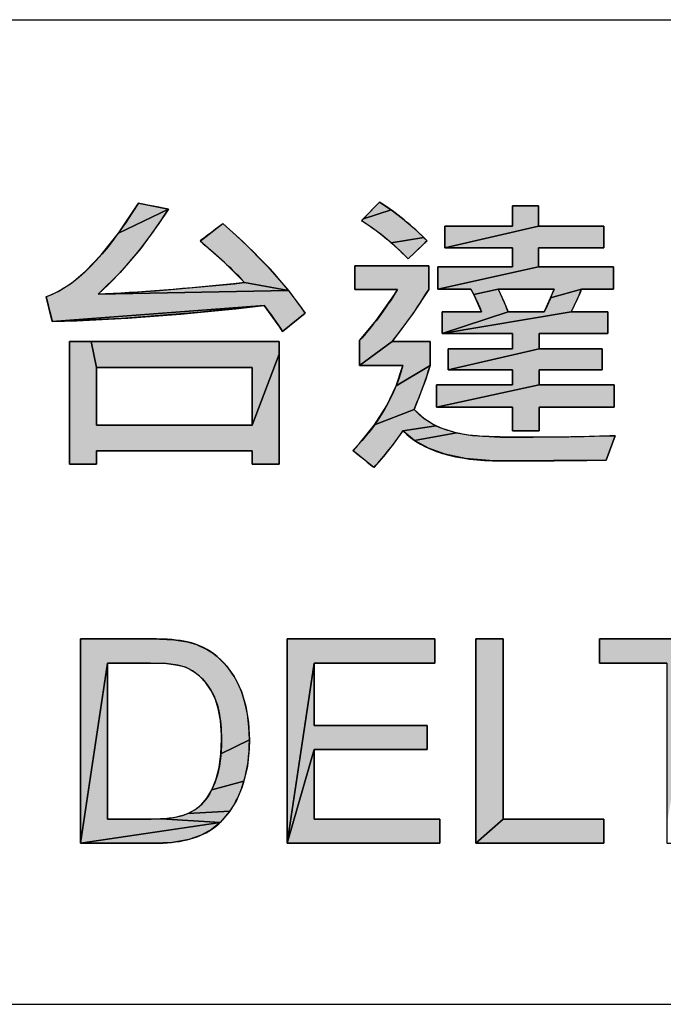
# Model space of a CAD drawing. Extents: x 0 to 1189, y 0 to 841.
# Tile 34 of 96: x 958 to 971, y 70 to 90. Entities that reach past the tile are written whole.
import ezdxf

# ---------------------------------------------------------------- set-up
doc = ezdxf.new("R2010")
doc.units = 0
doc.header["$LTSCALE"] = 65.395
doc.layers.get('0').update_dxf_attribs({"linetype": 'CONTINUOUS'})

msp = doc.modelspace()

# ---------------------------------------------------------------- hatches: boundary and pattern name
at = {"linetype": 'Continuous'}
for points in [[(961.363, 86.152), (960.348, 85.665), (960.73, 86.231), (960.755, 86.272)], [(965.887, 86.136), (965.323, 85.956), (965.523, 86.163), (965.653, 86.296)], [(966.977, 85.365), (966.977, 85.808), (968.349, 85.808), (968.349, 86.217), (968.877, 86.217), (968.877, 85.808)], [(959.007, 83.867), (958.88, 84.372), (959.128, 84.478), (959.394, 84.646), (959.683, 84.89), (960, 85.224), (960.348, 85.665), (961.363, 86.152), (961.172, 85.857), (960.796, 85.345), (960.385, 84.868), (959.938, 84.425), (963.806, 84.498), (964.144, 84.04), (963.681, 83.667), (963.625, 83.754), (963.308, 84.195)], [(965.888, 85.47), (965.685, 85.639), (965.484, 85.787), (965.285, 85.917), (965.323, 85.956), (965.887, 86.136), (966.115, 85.963), (966.336, 85.776), (966.55, 85.576)], [(962.911, 84.66), (962.505, 85.069), (962.006, 85.503), (962.471, 85.858), (962.875, 85.493), (963.386, 84.981), (963.806, 84.498)], [(968.877, 85.808), (970.206, 85.808), (970.206, 85.365), (968.877, 85.365), (968.877, 84.98), (966.839, 84.527), (966.839, 84.98), (968.349, 84.98), (968.349, 85.365), (966.977, 85.365)], [(966.55, 85.576), (966.616, 85.509), (966.576, 85.471), (966.367, 85.27), (966.231, 85.141), (966.095, 85.279), (965.888, 85.47)], [(965.147, 84.521), (965.147, 84.998), (966.651, 84.998), (966.651, 84.521), (966.337, 84.04), (965.905, 83.462), (965.244, 82.976), (965.244, 83.482), (965.586, 83.889), (965.955, 84.418), (966.02, 84.521)], [(969.127, 84.351), (969.195, 84.527), (969.077, 84.527), (968.458, 84.527), (968.058, 84.527), (967.565, 84.418), (967.506, 84.527), (966.839, 84.527), (968.877, 84.98), (970.405, 84.98), (970.405, 84.527), (969.755, 84.527)], [(962.911, 84.66), (963.806, 84.498), (959.938, 84.425), (961.112, 84.493), (962.704, 84.638)], [(969.755, 84.527), (969.719, 84.438), (969.544, 84.069), (966.927, 83.626), (968.263, 84.069), (968.34, 84.069), (968.739, 84.069), (968.997, 84.069), (969.044, 84.166), (969.127, 84.351)], [(968.058, 84.527), (968.102, 84.441), (968.186, 84.26), (968.263, 84.069), (966.927, 83.626), (966.927, 84.069), (967.723, 84.069), (967.565, 84.418)], [(961.947, 84.051), (960.415, 83.931), (959.007, 83.867), (963.308, 84.195)], [(967.047, 82.885), (967.047, 83.311), (968.355, 83.311), (968.355, 83.626), (966.927, 83.626), (969.544, 84.069), (970.291, 84.069), (970.291, 83.626), (968.895, 83.626), (968.895, 83.311)], [(963.556, 80.973), (963.066, 80.973), (963.066, 81.001), (963.066, 81.244), (962.737, 81.244), (959.903, 81.244), (959.903, 81.216), (959.903, 80.973), (959.846, 80.973), (959.353, 80.973), (959.353, 81.232), (959.353, 83.462), (959.796, 83.462), (959.903, 82.938), (959.903, 82.816), (959.903, 82.179), (959.903, 81.766), (960.232, 81.766), (961.953, 81.766), (963.066, 81.766), (963.612, 83.203), (963.612, 80.973)], [(962.737, 82.938), (961.016, 82.938), (959.903, 82.938), (959.796, 83.462), (963.612, 83.462), (963.612, 83.203), (963.066, 81.766), (963.066, 81.888), (963.066, 82.526), (963.066, 82.938)], [(965.244, 82.976), (965.905, 83.462), (966.68, 83.462), (966.68, 82.976), (965.988, 82.564), (966.122, 82.976)], [(968.895, 83.311), (970.176, 83.311), (970.176, 82.885), (968.895, 82.885), (968.895, 82.583), (966.807, 82.128), (966.807, 82.583), (968.355, 82.583), (968.355, 82.885), (967.047, 82.885)], [(966.584, 82.68), (966.352, 82.084), (965.551, 81.771), (965.798, 82.163), (965.988, 82.564), (966.68, 82.976)], [(968.895, 82.583), (970.417, 82.583), (970.417, 82.128), (968.895, 82.128), (968.895, 81.646), (968.355, 81.646), (968.355, 82.128), (966.807, 82.128)], [(966.122, 81.646), (965.91, 81.348), (965.73, 81.124), (965.538, 80.906), (965.113, 81.25), (965.24, 81.386), (965.551, 81.771), (966.352, 82.084), (966.555, 81.898), (966.798, 81.752)], [(966.359, 81.455), (966.122, 81.646), (966.798, 81.752), (966.879, 81.716), (967.218, 81.606)], [(967.218, 81.606), (967.537, 81.552), (968.099, 81.523), (968.775, 81.517), (970.293, 81.544), (970.434, 81.549), (970.255, 81.055), (968.114, 81.038), (967.886, 81.043), (967.397, 81.087), (966.987, 81.174), (966.644, 81.298), (966.359, 81.455)], [(960.126, 76.932), (959.576, 73.27), (959.576, 77.422), (961.006, 77.422), (961.041, 77.422), (961.473, 77.403), (961.746, 77.362), (961.938, 77.306), (962.16, 77.202), (962.261, 77.138), (962.355, 77.065), (962.542, 76.878), (962.698, 76.661), (962.823, 76.414), (962.846, 76.356), (962.936, 76.057), (962.991, 75.723), (963.009, 75.369), (962.431, 75.085), (962.442, 75.378), (962.441, 75.469), (962.42, 75.766), (962.376, 76.011), (962.311, 76.213), (962.229, 76.378), (962.123, 76.53), (961.994, 76.668), (961.857, 76.772), (961.709, 76.847), (961.555, 76.89), (961.321, 76.921), (960.998, 76.932)], [(964.326, 76.932), (963.777, 73.27), (963.777, 77.422), (966.778, 77.422), (966.778, 76.932)], [(967.804, 77.422), (968.16, 77.422), (968.16, 76.133), (968.16, 73.76), (967.61, 73.27), (967.61, 74.732), (967.61, 77.422)], [(973.265, 76.932), (972.035, 76.932), (971.486, 73.651), (971.486, 76.932), (971.343, 76.932), (970.118, 76.932), (970.118, 76.983), (970.118, 77.422), (970.46, 77.422), (973.408, 77.422), (973.408, 77.371), (973.408, 76.932)], [(959.576, 73.27), (960.126, 76.932), (960.126, 73.76), (961.012, 73.76), (961.22, 73.766), (962.415, 73.693)], [(964.326, 75.174), (963.777, 73.27), (964.326, 76.932), (964.326, 75.661), (966.622, 75.661), (966.622, 75.174)], [(962.243, 74.356), (962.328, 74.562), (962.333, 74.577), (962.393, 74.81), (962.431, 75.085), (963.009, 75.369), (963.005, 75.187), (962.968, 74.834), (962.898, 74.531)], [(963.777, 73.27), (964.326, 75.174), (964.326, 73.76), (966.875, 73.76), (966.875, 73.27)], [(962.898, 74.531), (962.861, 74.418), (962.746, 74.142), (962.615, 73.926), (961.761, 73.876), (961.911, 73.956), (962.029, 74.052), (962.143, 74.188), (962.243, 74.356)], [(961.657, 73.837), (961.761, 73.876), (962.615, 73.926), (962.587, 73.888), (962.415, 73.693), (961.22, 73.766), (961.474, 73.793)], [(961.742, 73.341), (961.438, 73.289), (961.075, 73.27), (959.576, 73.27), (962.415, 73.693), (962.237, 73.55), (962.033, 73.438), (961.782, 73.351)], [(969.292, 73.27), (967.61, 73.27), (968.16, 73.76), (968.88, 73.76), (970.205, 73.76), (970.205, 73.588), (970.205, 73.27)]]:
    msp.add_hatch(color=4, dxfattribs=at).paths.add_polyline_path(points)

# ---------------------------------------------------------------- linework, layer by layer
at = {"color": 3, "linetype": 'Continuous'}
for p, q in [((909, 90), (1174, 90)), ((909, 70), (1037, 70)), ((909, 70), (1174, 70))]:
    msp.add_line(p, q, dxfattribs=at)
at = {"color": 4, "linetype": 'Continuous'}
for p, q in [((960.348, 85.665), (960.73, 86.231)), ((960.73, 86.231), (960.755, 86.272)), ((960.755, 86.272), (961.363, 86.152)), ((965.523, 86.163), (965.653, 86.296)), ((965.653, 86.296), (965.887, 86.136)), ((968.349, 86.217), (968.877, 86.217)), ((968.349, 85.808), (968.349, 86.217)), ((968.349, 86.217), (968.877, 86.217)), ((968.349, 85.808), (968.349, 86.217)), ((968.877, 86.217), (968.877, 85.808)), ((968.877, 86.217), (968.877, 85.808)), ((960.348, 85.665), (961.363, 86.152)), ((961.363, 86.152), (960.348, 85.665)), ((960.348, 85.665), (961.363, 86.152)), ((961.363, 86.152), (961.172, 85.857)), ((961.363, 86.152), (961.172, 85.857)), ((965.323, 85.956), (965.523, 86.163)), ((965.323, 85.956), (965.887, 86.136)), ((965.887, 86.136), (965.323, 85.956)), ((965.323, 85.956), (965.887, 86.136)), ((965.887, 86.136), (966.115, 85.963)), ((965.887, 86.136), (966.115, 85.963)), ((961.172, 85.857), (960.796, 85.345)), ((961.172, 85.857), (960.796, 85.345)), ((962.006, 85.503), (962.471, 85.858)), ((962.006, 85.503), (962.471, 85.858)), ((962.471, 85.858), (962.875, 85.493)), ((962.471, 85.858), (962.875, 85.493)), ((965.285, 85.917), (965.323, 85.956)), ((965.285, 85.917), (965.323, 85.956)), ((965.484, 85.787), (965.285, 85.917)), ((965.484, 85.787), (965.285, 85.917)), ((966.115, 85.963), (966.336, 85.776)), ((966.115, 85.963), (966.336, 85.776)), ((968.877, 85.808), (966.977, 85.365)), ((968.877, 85.808), (966.977, 85.365)), ((966.977, 85.808), (968.349, 85.808)), ((966.977, 85.365), (966.977, 85.808)), ((966.977, 85.365), (968.877, 85.808)), ((966.977, 85.808), (968.349, 85.808)), ((966.977, 85.365), (966.977, 85.808)), ((968.877, 85.808), (970.206, 85.808)), ((968.877, 85.808), (970.206, 85.808)), ((970.206, 85.808), (970.206, 85.365)), ((970.206, 85.808), (970.206, 85.365)), ((960, 85.224), (960.348, 85.665)), ((960, 85.224), (960.348, 85.665)), ((965.685, 85.639), (965.484, 85.787)), ((965.685, 85.639), (965.484, 85.787)), ((965.888, 85.47), (965.685, 85.639)), ((965.888, 85.47), (965.685, 85.639)), ((966.336, 85.776), (966.55, 85.576)), ((966.336, 85.776), (966.55, 85.576)), ((962.505, 85.069), (962.006, 85.503)), ((962.505, 85.069), (962.006, 85.503)), ((962.875, 85.493), (963.386, 84.981)), ((962.875, 85.493), (963.386, 84.981)), ((966.55, 85.576), (965.888, 85.47)), ((966.55, 85.576), (965.888, 85.47)), ((965.888, 85.47), (966.55, 85.576)), ((966.095, 85.279), (965.888, 85.47)), ((966.095, 85.279), (965.888, 85.47)), ((966.616, 85.509), (966.231, 85.141)), ((966.576, 85.471), (966.367, 85.27)), ((966.55, 85.576), (966.616, 85.509)), ((966.55, 85.576), (966.616, 85.509)), ((966.616, 85.509), (966.576, 85.471)), ((959.683, 84.89), (960, 85.224)), ((959.683, 84.89), (960, 85.224)), ((960.796, 85.345), (960.385, 84.868)), ((960.796, 85.345), (960.385, 84.868)), ((966.231, 85.141), (966.095, 85.279)), ((966.231, 85.141), (966.095, 85.279)), ((966.367, 85.27), (966.231, 85.141)), ((968.349, 85.365), (966.977, 85.365)), ((968.349, 85.365), (966.977, 85.365)), ((968.349, 84.98), (968.349, 85.365)), ((968.349, 84.98), (968.349, 85.365)), ((970.206, 85.365), (968.877, 85.365)), ((968.877, 85.365), (968.877, 84.98)), ((970.206, 85.365), (968.877, 85.365)), ((968.877, 85.365), (968.877, 84.98)), ((962.911, 84.66), (962.505, 85.069)), ((962.911, 84.66), (962.505, 85.069)), ((959.394, 84.646), (959.683, 84.89)), ((959.394, 84.646), (959.683, 84.89)), ((960.385, 84.868), (959.938, 84.425)), ((960.385, 84.868), (959.938, 84.425)), ((963.386, 84.981), (963.806, 84.498)), ((963.386, 84.981), (963.806, 84.498)), ((965.147, 84.998), (966.651, 84.998)), ((965.147, 84.521), (965.147, 84.998)), ((965.147, 84.998), (966.651, 84.998)), ((965.147, 84.521), (965.147, 84.998)), ((966.651, 84.998), (966.651, 84.521)), ((966.651, 84.998), (966.651, 84.521)), ((966.839, 84.527), (968.877, 84.98)), ((968.877, 84.98), (966.839, 84.527)), ((966.839, 84.98), (968.349, 84.98)), ((966.839, 84.527), (966.839, 84.98)), ((968.877, 84.98), (966.839, 84.527)), ((966.839, 84.98), (968.349, 84.98)), ((966.839, 84.527), (966.839, 84.98)), ((968.877, 84.98), (970.405, 84.98)), ((968.877, 84.98), (970.405, 84.98)), ((970.405, 84.98), (970.405, 84.527)), ((970.405, 84.98), (970.405, 84.527)), ((959.128, 84.478), (959.394, 84.646)), ((959.128, 84.478), (959.394, 84.646)), ((961.112, 84.493), (962.704, 84.638)), ((961.112, 84.493), (962.704, 84.638)), ((962.704, 84.638), (962.911, 84.66)), ((962.704, 84.638), (962.911, 84.66)), ((962.911, 84.66), (963.806, 84.498)), ((963.806, 84.498), (962.911, 84.66)), ((963.806, 84.498), (962.911, 84.66)), ((958.88, 84.372), (959.128, 84.478)), ((958.88, 84.372), (959.128, 84.478)), ((963.806, 84.498), (959.938, 84.425)), ((959.938, 84.425), (963.806, 84.498)), ((963.806, 84.498), (959.938, 84.425)), ((959.938, 84.425), (961.112, 84.493)), ((959.938, 84.425), (961.112, 84.493)), ((963.806, 84.498), (964.144, 84.04)), ((963.806, 84.498), (964.144, 84.04)), ((966.02, 84.521), (965.147, 84.521)), ((966.02, 84.521), (965.147, 84.521)), ((965.586, 83.889), (965.955, 84.418)), ((965.586, 83.889), (965.955, 84.418)), ((965.955, 84.418), (966.02, 84.521)), ((965.955, 84.418), (966.02, 84.521)), ((966.651, 84.521), (966.337, 84.04)), ((966.651, 84.521), (966.337, 84.04)), ((967.506, 84.527), (966.839, 84.527)), ((967.506, 84.527), (966.839, 84.527)), ((967.565, 84.418), (967.506, 84.527)), ((967.565, 84.418), (967.506, 84.527)), ((968.058, 84.527), (967.565, 84.418)), ((968.058, 84.527), (967.565, 84.418)), ((967.565, 84.418), (968.058, 84.527)), ((967.723, 84.069), (967.565, 84.418)), ((967.723, 84.069), (967.565, 84.418)), ((968.458, 84.527), (968.058, 84.527)), ((968.058, 84.527), (968.102, 84.441)), ((969.195, 84.527), (968.058, 84.527)), ((968.058, 84.527), (968.102, 84.441)), ((968.102, 84.441), (968.186, 84.26)), ((968.102, 84.441), (968.186, 84.26)), ((969.077, 84.527), (968.458, 84.527)), ((969.195, 84.527), (969.077, 84.527)), ((969.755, 84.527), (969.127, 84.351)), ((969.755, 84.527), (969.127, 84.351)), ((969.127, 84.351), (969.195, 84.527)), ((969.127, 84.351), (969.755, 84.527)), ((969.127, 84.351), (969.195, 84.527)), ((969.719, 84.438), (969.544, 84.069)), ((969.719, 84.438), (969.544, 84.069)), ((969.755, 84.527), (969.719, 84.438)), ((969.755, 84.527), (969.719, 84.438)), ((970.405, 84.527), (969.755, 84.527)), ((970.405, 84.527), (969.755, 84.527)), ((959.007, 83.867), (958.88, 84.372)), ((959.007, 83.867), (958.88, 84.372)), ((968.186, 84.26), (968.263, 84.069)), ((968.186, 84.26), (968.263, 84.069)), ((969.044, 84.166), (969.127, 84.351)), ((969.044, 84.166), (969.127, 84.351)), ((959.007, 83.867), (963.308, 84.195)), ((963.308, 84.195), (959.007, 83.867)), ((963.308, 84.195), (959.007, 83.867)), ((961.947, 84.051), (960.415, 83.931)), ((963.308, 84.195), (961.947, 84.051)), ((963.625, 83.754), (963.308, 84.195)), ((963.625, 83.754), (963.308, 84.195)), ((964.144, 84.04), (963.681, 83.667)), ((964.144, 84.04), (963.681, 83.667)), ((966.337, 84.04), (965.905, 83.462)), ((966.337, 84.04), (965.905, 83.462)), ((969.544, 84.069), (966.927, 83.626)), ((966.927, 83.626), (968.263, 84.069)), ((966.927, 83.626), (969.544, 84.069)), ((966.927, 84.069), (967.723, 84.069)), ((966.927, 83.626), (966.927, 84.069)), ((968.263, 84.069), (966.927, 83.626)), ((969.544, 84.069), (966.927, 83.626)), ((966.927, 84.069), (967.723, 84.069)), ((966.927, 83.626), (966.927, 84.069)), ((968.263, 84.069), (966.927, 83.626)), ((968.263, 84.069), (968.34, 84.069)), ((968.263, 84.069), (968.997, 84.069)), ((968.34, 84.069), (968.739, 84.069)), ((968.739, 84.069), (968.997, 84.069)), ((968.997, 84.069), (969.044, 84.166)), ((968.997, 84.069), (969.044, 84.166)), ((969.544, 84.069), (970.291, 84.069)), ((969.544, 84.069), (970.291, 84.069)), ((970.291, 84.069), (970.291, 83.626)), ((970.291, 84.069), (970.291, 83.626)), ((960.415, 83.931), (959.007, 83.867)), ((965.244, 83.482), (965.586, 83.889)), ((965.244, 83.482), (965.586, 83.889)), ((963.681, 83.667), (963.625, 83.754)), ((963.681, 83.667), (963.625, 83.754)), ((968.355, 83.626), (966.927, 83.626)), ((968.355, 83.626), (966.927, 83.626)), ((968.355, 83.311), (968.355, 83.626)), ((968.355, 83.311), (968.355, 83.626)), ((970.291, 83.626), (968.895, 83.626)), ((968.895, 83.626), (968.895, 83.311)), ((970.291, 83.626), (968.895, 83.626)), ((968.895, 83.626), (968.895, 83.311)), ((959.353, 83.462), (959.796, 83.462)), ((959.353, 81.232), (959.353, 83.462)), ((959.353, 83.462), (963.612, 83.462)), ((959.353, 80.973), (959.353, 83.462)), ((959.796, 83.462), (959.903, 82.938)), ((959.796, 83.462), (963.612, 83.462)), ((959.903, 82.938), (959.796, 83.462)), ((959.903, 82.938), (959.796, 83.462)), ((963.612, 83.462), (963.612, 83.203)), ((963.612, 83.462), (963.612, 80.973)), ((965.244, 82.976), (965.244, 83.482)), ((965.244, 82.976), (965.244, 83.482)), ((965.244, 82.976), (965.905, 83.462)), ((965.905, 83.462), (965.244, 82.976)), ((965.905, 83.462), (965.244, 82.976)), ((965.905, 83.462), (966.68, 83.462)), ((965.905, 83.462), (966.68, 83.462)), ((966.68, 83.462), (966.68, 82.976)), ((966.68, 83.462), (966.68, 82.976)), ((963.066, 81.766), (963.612, 83.203)), ((963.612, 83.203), (963.066, 81.766)), ((963.612, 83.203), (963.066, 81.766)), ((963.612, 83.203), (963.612, 80.973)), ((968.895, 83.311), (967.047, 82.885)), ((968.895, 83.311), (967.047, 82.885)), ((967.047, 83.311), (968.355, 83.311)), ((967.047, 82.885), (967.047, 83.311)), ((967.047, 82.885), (968.895, 83.311)), ((967.047, 83.311), (968.355, 83.311)), ((967.047, 82.885), (967.047, 83.311)), ((968.895, 83.311), (970.176, 83.311)), ((968.895, 83.311), (970.176, 83.311)), ((970.176, 83.311), (970.176, 82.885)), ((970.176, 83.311), (970.176, 82.885)), ((959.903, 82.938), (959.903, 82.816)), ((961.016, 82.938), (959.903, 82.938)), ((963.066, 82.938), (959.903, 82.938)), ((959.903, 82.938), (959.903, 81.766)), ((959.903, 82.816), (959.903, 82.179)), ((962.737, 82.938), (961.016, 82.938)), ((963.066, 82.938), (962.737, 82.938)), ((963.066, 82.526), (963.066, 82.938)), ((963.066, 81.766), (963.066, 82.938)), ((966.122, 82.976), (965.244, 82.976)), ((966.122, 82.976), (965.244, 82.976)), ((965.988, 82.564), (966.122, 82.976)), ((966.68, 82.976), (965.988, 82.564)), ((965.988, 82.564), (966.122, 82.976)), ((965.988, 82.564), (966.68, 82.976)), ((966.68, 82.976), (965.988, 82.564)), ((966.68, 82.976), (966.584, 82.68)), ((966.68, 82.976), (966.584, 82.68)), ((968.355, 82.885), (967.047, 82.885)), ((968.355, 82.885), (967.047, 82.885)), ((968.355, 82.583), (968.355, 82.885)), ((968.355, 82.583), (968.355, 82.885)), ((970.176, 82.885), (968.895, 82.885)), ((968.895, 82.885), (968.895, 82.583)), ((970.176, 82.885), (968.895, 82.885)), ((968.895, 82.885), (968.895, 82.583)), ((966.584, 82.68), (966.352, 82.084)), ((966.584, 82.68), (966.352, 82.084)), ((963.066, 81.888), (963.066, 82.526)), ((965.798, 82.163), (965.988, 82.564)), ((965.798, 82.163), (965.988, 82.564)), ((968.895, 82.583), (966.807, 82.128)), ((966.807, 82.583), (968.355, 82.583)), ((966.807, 82.128), (966.807, 82.583)), ((968.895, 82.583), (966.807, 82.128)), ((966.807, 82.128), (968.895, 82.583)), ((966.807, 82.583), (968.355, 82.583)), ((966.807, 82.128), (966.807, 82.583)), ((968.895, 82.583), (970.417, 82.583)), ((968.895, 82.583), (970.417, 82.583)), ((970.417, 82.583), (970.417, 82.128)), ((970.417, 82.583), (970.417, 82.128)), ((959.903, 82.179), (959.903, 81.766)), ((965.551, 81.771), (965.798, 82.163)), ((965.551, 81.771), (965.798, 82.163)), ((965.551, 81.771), (966.352, 82.084)), ((966.352, 82.084), (965.551, 81.771)), ((966.352, 82.084), (965.551, 81.771)), ((966.352, 82.084), (966.555, 81.898)), ((966.352, 82.084), (966.555, 81.898)), ((968.355, 82.128), (966.807, 82.128)), ((968.355, 82.128), (966.807, 82.128)), ((968.355, 81.646), (968.355, 82.128)), ((968.355, 81.646), (968.355, 82.128)), ((970.417, 82.128), (968.895, 82.128)), ((968.895, 82.128), (968.895, 81.646)), ((970.417, 82.128), (968.895, 82.128)), ((968.895, 82.128), (968.895, 81.646)), ((963.066, 81.766), (963.066, 81.888)), ((966.555, 81.898), (966.798, 81.752)), ((966.555, 81.898), (966.798, 81.752)), ((959.903, 81.766), (960.232, 81.766)), ((959.903, 81.766), (963.066, 81.766)), ((960.232, 81.766), (961.953, 81.766)), ((961.953, 81.766), (963.066, 81.766)), ((965.24, 81.386), (965.551, 81.771)), ((965.24, 81.386), (965.551, 81.771)), ((966.122, 81.646), (965.91, 81.348)), ((966.122, 81.646), (965.91, 81.348)), ((966.122, 81.646), (966.798, 81.752)), ((966.798, 81.752), (966.122, 81.646)), ((966.798, 81.752), (966.122, 81.646)), ((966.359, 81.455), (966.122, 81.646)), ((966.359, 81.455), (966.122, 81.646)), ((967.218, 81.606), (966.359, 81.455)), ((967.218, 81.606), (966.359, 81.455)), ((966.359, 81.455), (967.218, 81.606)), ((966.798, 81.752), (966.879, 81.716)), ((966.798, 81.752), (966.879, 81.716)), ((966.879, 81.716), (967.218, 81.606)), ((966.879, 81.716), (967.218, 81.606)), ((967.218, 81.606), (967.537, 81.552)), ((967.218, 81.606), (967.537, 81.552)), ((968.895, 81.646), (968.355, 81.646)), ((968.895, 81.646), (968.355, 81.646)), ((966.644, 81.298), (966.359, 81.455)), ((966.644, 81.298), (966.359, 81.455)), ((967.537, 81.552), (968.099, 81.523)), ((967.537, 81.552), (968.099, 81.523)), ((968.099, 81.523), (968.775, 81.517)), ((968.099, 81.523), (968.775, 81.517)), ((968.775, 81.517), (970.293, 81.544)), ((968.775, 81.517), (970.293, 81.544)), ((970.434, 81.549), (970.255, 81.055)), ((970.434, 81.549), (970.255, 81.055)), ((970.293, 81.544), (970.434, 81.549)), ((970.293, 81.544), (970.434, 81.549)), ((959.353, 80.973), (959.353, 81.232)), ((962.737, 81.244), (959.903, 81.244)), ((959.903, 81.244), (959.903, 81.216)), ((963.066, 81.244), (959.903, 81.244)), ((959.903, 81.244), (959.903, 80.973)), ((959.903, 81.216), (959.903, 80.973)), ((963.066, 81.244), (962.737, 81.244)), ((963.066, 81.001), (963.066, 81.244)), ((963.066, 80.973), (963.066, 81.244)), ((965.113, 81.25), (965.24, 81.386)), ((965.113, 81.25), (965.24, 81.386)), ((965.538, 80.906), (965.113, 81.25)), ((965.538, 80.906), (965.113, 81.25)), ((965.91, 81.348), (965.73, 81.124)), ((965.91, 81.348), (965.73, 81.124)), ((966.987, 81.174), (966.644, 81.298)), ((966.987, 81.174), (966.644, 81.298)), ((963.066, 80.973), (963.066, 81.001)), ((965.73, 81.124), (965.538, 80.906)), ((965.73, 81.124), (965.538, 80.906)), ((967.397, 81.087), (966.987, 81.174)), ((967.397, 81.087), (966.987, 81.174)), ((967.886, 81.043), (967.397, 81.087)), ((967.886, 81.043), (967.397, 81.087)), ((968.114, 81.038), (967.886, 81.043)), ((968.114, 81.038), (967.886, 81.043)), ((970.255, 81.055), (968.114, 81.038)), ((970.255, 81.055), (968.114, 81.038)), ((959.846, 80.973), (959.353, 80.973)), ((959.903, 80.973), (959.353, 80.973)), ((959.903, 80.973), (959.846, 80.973)), ((963.556, 80.973), (963.066, 80.973)), ((963.612, 80.973), (963.066, 80.973)), ((963.612, 80.973), (963.556, 80.973)), ((959.576, 77.422), (961.006, 77.422)), ((959.576, 73.27), (959.576, 77.422)), ((959.576, 77.422), (961.041, 77.422)), ((959.576, 73.27), (959.576, 77.422)), ((961.006, 77.422), (961.041, 77.422)), ((961.041, 77.422), (961.473, 77.403)), ((961.041, 77.422), (961.473, 77.403)), ((961.473, 77.403), (961.746, 77.362)), ((961.473, 77.403), (961.746, 77.362)), ((963.777, 77.422), (966.778, 77.422)), ((963.777, 73.27), (963.777, 77.422)), ((963.777, 77.422), (966.778, 77.422)), ((963.777, 73.27), (963.777, 77.422)), ((966.778, 77.422), (966.778, 76.932)), ((966.778, 77.422), (966.778, 76.932)), ((967.61, 77.422), (968.16, 77.422)), ((967.61, 77.422), (967.804, 77.422)), ((967.61, 74.732), (967.61, 77.422)), ((967.61, 73.27), (967.61, 77.422)), ((967.804, 77.422), (968.16, 77.422)), ((968.16, 77.422), (968.16, 76.133)), ((968.16, 77.422), (968.16, 73.76)), ((970.118, 77.422), (970.46, 77.422)), ((970.118, 76.983), (970.118, 77.422)), ((970.118, 77.422), (973.408, 77.422)), ((970.118, 76.932), (970.118, 77.422)), ((970.46, 77.422), (973.408, 77.422)), ((961.746, 77.362), (961.938, 77.306)), ((961.746, 77.362), (961.938, 77.306)), ((961.938, 77.306), (962.16, 77.202)), ((961.938, 77.306), (962.16, 77.202)), ((962.16, 77.202), (962.261, 77.138)), ((962.16, 77.202), (962.261, 77.138)), ((962.261, 77.138), (962.355, 77.065)), ((962.261, 77.138), (962.355, 77.065)), ((962.355, 77.065), (962.542, 76.878)), ((962.355, 77.065), (962.542, 76.878)), ((959.576, 73.27), (960.126, 76.932)), ((960.126, 76.932), (959.576, 73.27)), ((960.126, 76.932), (959.576, 73.27)), ((960.126, 76.932), (960.126, 73.76)), ((960.998, 76.932), (960.126, 76.932)), ((960.998, 76.932), (960.126, 76.932)), ((960.126, 76.932), (960.126, 73.76)), ((961.321, 76.921), (960.998, 76.932)), ((961.321, 76.921), (960.998, 76.932)), ((961.555, 76.89), (961.321, 76.921)), ((961.555, 76.89), (961.321, 76.921)), ((961.709, 76.847), (961.555, 76.89)), ((961.709, 76.847), (961.555, 76.89)), ((961.857, 76.772), (961.709, 76.847)), ((961.857, 76.772), (961.709, 76.847)), ((962.542, 76.878), (962.698, 76.661)), ((962.542, 76.878), (962.698, 76.661)), ((963.777, 73.27), (964.326, 76.932)), ((964.326, 76.932), (963.777, 73.27)), ((964.326, 76.932), (963.777, 73.27)), ((964.326, 76.932), (964.326, 75.661)), ((966.778, 76.932), (964.326, 76.932)), ((966.778, 76.932), (964.326, 76.932)), ((964.326, 76.932), (964.326, 75.661)), ((970.118, 76.932), (970.118, 76.983)), ((971.343, 76.932), (970.118, 76.932)), ((971.486, 76.932), (970.118, 76.932)), ((971.486, 76.932), (971.343, 76.932)), ((961.994, 76.668), (961.857, 76.772)), ((961.994, 76.668), (961.857, 76.772)), ((962.123, 76.53), (961.994, 76.668)), ((962.123, 76.53), (961.994, 76.668)), ((962.698, 76.661), (962.823, 76.414)), ((962.698, 76.661), (962.823, 76.414)), ((962.229, 76.378), (962.123, 76.53)), ((962.229, 76.378), (962.123, 76.53)), ((962.823, 76.414), (962.846, 76.356)), ((962.823, 76.414), (962.846, 76.356)), ((962.311, 76.213), (962.229, 76.378)), ((962.311, 76.213), (962.229, 76.378)), ((962.376, 76.011), (962.311, 76.213)), ((962.376, 76.011), (962.311, 76.213)), ((962.846, 76.356), (962.936, 76.057)), ((962.846, 76.356), (962.936, 76.057)), ((962.42, 75.766), (962.376, 76.011)), ((962.42, 75.766), (962.376, 76.011)), ((962.936, 76.057), (962.991, 75.723)), ((962.936, 76.057), (962.991, 75.723)), ((968.16, 76.133), (968.16, 73.76)), ((962.441, 75.469), (962.42, 75.766)), ((962.441, 75.469), (962.42, 75.766)), ((962.991, 75.723), (963.009, 75.369)), ((962.991, 75.723), (963.009, 75.369)), ((964.326, 75.661), (966.622, 75.661)), ((964.326, 75.661), (966.622, 75.661)), ((966.622, 75.661), (966.622, 75.174)), ((966.622, 75.661), (966.622, 75.174)), ((962.442, 75.378), (962.441, 75.469)), ((962.442, 75.378), (962.441, 75.469)), ((962.431, 75.085), (962.442, 75.378)), ((962.431, 75.085), (962.442, 75.378)), ((962.431, 75.085), (963.009, 75.369)), ((963.009, 75.369), (962.431, 75.085)), ((963.009, 75.369), (962.431, 75.085)), ((963.009, 75.369), (963.005, 75.187)), ((963.009, 75.369), (963.005, 75.187)), ((962.393, 74.81), (962.431, 75.085)), ((962.393, 74.81), (962.431, 75.085)), ((963.005, 75.187), (962.968, 74.834)), ((963.005, 75.187), (962.968, 74.834)), ((963.777, 73.27), (964.326, 75.174)), ((964.326, 75.174), (963.777, 73.27)), ((964.326, 75.174), (963.777, 73.27)), ((964.326, 75.174), (964.326, 73.76)), ((966.622, 75.174), (964.326, 75.174)), ((966.622, 75.174), (964.326, 75.174)), ((964.326, 75.174), (964.326, 73.76)), ((962.333, 74.577), (962.393, 74.81)), ((962.333, 74.577), (962.393, 74.81)), ((962.968, 74.834), (962.898, 74.531)), ((962.968, 74.834), (962.898, 74.531)), ((967.61, 73.27), (967.61, 74.732)), ((962.243, 74.356), (962.328, 74.562)), ((962.243, 74.356), (962.328, 74.562)), ((962.898, 74.531), (962.243, 74.356)), ((962.898, 74.531), (962.243, 74.356)), ((962.243, 74.356), (962.898, 74.531)), ((962.328, 74.562), (962.333, 74.577)), ((962.328, 74.562), (962.333, 74.577)), ((962.861, 74.418), (962.746, 74.142)), ((962.861, 74.418), (962.746, 74.142)), ((962.898, 74.531), (962.861, 74.418)), ((962.898, 74.531), (962.861, 74.418)), ((962.143, 74.188), (962.243, 74.356)), ((962.143, 74.188), (962.243, 74.356)), ((961.911, 73.956), (962.029, 74.052)), ((961.911, 73.956), (962.029, 74.052)), ((962.029, 74.052), (962.143, 74.188)), ((962.029, 74.052), (962.143, 74.188)), ((962.746, 74.142), (962.615, 73.926)), ((962.746, 74.142), (962.615, 73.926)), ((961.474, 73.793), (961.657, 73.837)), ((961.474, 73.793), (961.657, 73.837)), ((961.657, 73.837), (961.761, 73.876)), ((961.657, 73.837), (961.761, 73.876)), ((961.761, 73.876), (961.911, 73.956)), ((961.761, 73.876), (961.911, 73.956)), ((962.615, 73.926), (961.761, 73.876)), ((961.761, 73.876), (962.615, 73.926)), ((962.615, 73.926), (961.761, 73.876)), ((962.587, 73.888), (962.415, 73.693)), ((962.587, 73.888), (962.415, 73.693)), ((962.615, 73.926), (962.587, 73.888)), ((962.615, 73.926), (962.587, 73.888)), ((959.576, 73.27), (962.415, 73.693)), ((962.415, 73.693), (959.576, 73.27)), ((962.415, 73.693), (959.576, 73.27)), ((960.126, 73.76), (961.012, 73.76)), ((960.126, 73.76), (961.012, 73.76)), ((961.012, 73.76), (961.22, 73.766)), ((961.012, 73.76), (961.22, 73.766)), ((961.22, 73.766), (961.474, 73.793)), ((961.22, 73.766), (961.474, 73.793)), ((962.415, 73.693), (961.22, 73.766)), ((961.22, 73.766), (962.415, 73.693)), ((962.415, 73.693), (961.22, 73.766)), ((962.415, 73.693), (962.237, 73.55)), ((962.415, 73.693), (962.237, 73.55)), ((964.326, 73.76), (966.875, 73.76)), ((964.326, 73.76), (966.875, 73.76)), ((966.875, 73.76), (966.875, 73.27)), ((966.875, 73.76), (966.875, 73.27)), ((967.61, 73.27), (968.16, 73.76)), ((968.16, 73.76), (967.61, 73.27)), ((968.16, 73.76), (967.61, 73.27)), ((968.16, 73.76), (968.88, 73.76)), ((968.16, 73.76), (970.205, 73.76)), ((968.88, 73.76), (970.205, 73.76)), ((970.205, 73.76), (970.205, 73.588)), ((970.205, 73.76), (970.205, 73.27)), ((962.033, 73.438), (961.782, 73.351)), ((962.033, 73.438), (961.782, 73.351)), ((962.237, 73.55), (962.033, 73.438)), ((962.237, 73.55), (962.033, 73.438)), ((970.205, 73.588), (970.205, 73.27)), ((961.075, 73.27), (959.576, 73.27)), ((961.075, 73.27), (959.576, 73.27)), ((961.438, 73.289), (961.075, 73.27)), ((961.438, 73.289), (961.075, 73.27)), ((961.742, 73.341), (961.438, 73.289)), ((961.742, 73.341), (961.438, 73.289)), ((961.782, 73.351), (961.742, 73.341)), ((961.782, 73.351), (961.742, 73.341)), ((966.875, 73.27), (963.777, 73.27)), ((966.875, 73.27), (963.777, 73.27)), ((969.292, 73.27), (967.61, 73.27)), ((970.205, 73.27), (967.61, 73.27)), ((970.205, 73.27), (969.292, 73.27))]:
    msp.add_line(p, q, dxfattribs=at)
for points, knots in [([(964.144, 84.04), (964.144, 84.04), (963.681, 83.667), (963.681, 83.667), (963.681, 83.667), (963.566, 83.849), (963.442, 84.025), (963.308, 84.195), (963.308, 84.195), (961.761, 84.013), (960.327, 83.904), (959.007, 83.867), (959.007, 83.867), (959.007, 83.867), (958.88, 84.372), (958.88, 84.372), (958.88, 84.372), (959.457, 84.557), (960.081, 85.191), (960.755, 86.272), (960.755, 86.272), (960.755, 86.272), (961.363, 86.152), (961.363, 86.152), (961.363, 86.152), (960.964, 85.506), (960.488, 84.929), (959.938, 84.425), (959.938, 84.425), (960.723, 84.454), (961.715, 84.532), (962.911, 84.66), (962.911, 84.66), (962.662, 84.933), (962.36, 85.215), (962.006, 85.503), (962.006, 85.503), (962.006, 85.503), (962.471, 85.858), (962.471, 85.858), (962.471, 85.858), (963.188, 85.235), (963.747, 84.63), (964.144, 84.04)], [0, 0, 0, 0, 0.090909, 0.090909, 0.090909, 0.09091, 0.181818, 0.181818, 0.181818, 0.181819, 0.272727, 0.272727, 0.272727, 0.272728, 0.363636, 0.363636, 0.363636, 0.363637, 0.454545, 0.454545, 0.454545, 0.454546, 0.545455, 0.545455, 0.545455, 0.545456, 0.636364, 0.636364, 0.636364, 0.636365, 0.727273, 0.727273, 0.727273, 0.727274, 0.818182, 0.818182, 0.818182, 0.818183, 0.909091, 0.909091, 0.909091, 0.909092, 1, 1, 1, 1]), ([(966.616, 85.509), (966.616, 85.509), (966.231, 85.141), (966.231, 85.141), (966.231, 85.141), (965.921, 85.463), (965.607, 85.721), (965.285, 85.917), (965.285, 85.917), (965.285, 85.917), (965.653, 86.296), (965.653, 86.296), (965.653, 86.296), (965.997, 86.074), (966.319, 85.812), (966.616, 85.509)], [0, 0, 0, 0, 0.25, 0.25, 0.25, 0.250001, 0.5, 0.5, 0.5, 0.500001, 0.75, 0.75, 0.75, 0.750001, 1, 1, 1, 1]), ([(970.417, 82.128), (970.417, 82.128), (968.895, 82.128), (968.895, 82.128), (968.895, 82.128), (968.895, 82.128), (968.895, 81.646), (968.895, 81.646), (968.895, 81.646), (968.895, 81.646), (968.355, 81.646), (968.355, 81.646), (968.355, 81.646), (968.355, 81.646), (968.355, 82.128), (968.355, 82.128), (968.355, 82.128), (968.355, 82.128), (966.807, 82.128), (966.807, 82.128), (966.807, 82.128), (966.807, 82.128), (966.807, 82.583), (966.807, 82.583), (966.807, 82.583), (966.807, 82.583), (968.355, 82.583), (968.355, 82.583), (968.355, 82.583), (968.355, 82.583), (968.355, 82.885), (968.355, 82.885), (968.355, 82.885), (968.355, 82.885), (967.047, 82.885), (967.047, 82.885), (967.047, 82.885), (967.047, 82.885), (967.047, 83.311), (967.047, 83.311), (967.047, 83.311), (967.047, 83.311), (968.355, 83.311), (968.355, 83.311), (968.355, 83.311), (968.355, 83.311), (968.355, 83.626), (968.355, 83.626), (968.355, 83.626), (968.355, 83.626), (966.927, 83.626), (966.927, 83.626), (966.927, 83.626), (966.927, 83.626), (966.927, 84.069), (966.927, 84.069), (966.927, 84.069), (966.927, 84.069), (967.723, 84.069), (967.723, 84.069), (967.723, 84.069), (967.67, 84.209), (967.598, 84.361), (967.506, 84.527), (967.506, 84.527), (967.506, 84.527), (966.839, 84.527), (966.839, 84.527), (966.839, 84.527), (966.839, 84.527), (966.839, 84.98), (966.839, 84.98), (966.839, 84.98), (966.839, 84.98), (968.349, 84.98), (968.349, 84.98), (968.349, 84.98), (968.349, 84.98), (968.349, 85.365), (968.349, 85.365), (968.349, 85.365), (968.349, 85.365), (966.977, 85.365), (966.977, 85.365), (966.977, 85.365), (966.977, 85.365), (966.977, 85.808), (966.977, 85.808), (966.977, 85.808), (966.977, 85.808), (968.349, 85.808), (968.349, 85.808), (968.349, 85.808), (968.349, 85.808), (968.349, 86.217), (968.349, 86.217), (968.349, 86.217), (968.349, 86.217), (968.877, 86.217), (968.877, 86.217), (968.877, 86.217), (968.877, 86.217), (968.877, 85.808), (968.877, 85.808), (968.877, 85.808), (968.877, 85.808), (970.206, 85.808), (970.206, 85.808), (970.206, 85.808), (970.206, 85.808), (970.206, 85.365), (970.206, 85.365), (970.206, 85.365), (970.206, 85.365), (968.877, 85.365), (968.877, 85.365), (968.877, 85.365), (968.877, 85.365), (968.877, 84.98), (968.877, 84.98), (968.877, 84.98), (968.877, 84.98), (970.405, 84.98), (970.405, 84.98), (970.405, 84.98), (970.405, 84.98), (970.405, 84.527), (970.405, 84.527), (970.405, 84.527), (970.405, 84.527), (969.755, 84.527), (969.755, 84.527), (969.755, 84.527), (969.687, 84.355), (969.617, 84.203), (969.544, 84.069), (969.544, 84.069), (969.544, 84.069), (970.291, 84.069), (970.291, 84.069), (970.291, 84.069), (970.291, 84.069), (970.291, 83.626), (970.291, 83.626), (970.291, 83.626), (970.291, 83.626), (968.895, 83.626), (968.895, 83.626), (968.895, 83.626), (968.895, 83.626), (968.895, 83.311), (968.895, 83.311), (968.895, 83.311), (968.895, 83.311), (970.176, 83.311), (970.176, 83.311), (970.176, 83.311), (970.176, 83.311), (970.176, 82.885), (970.176, 82.885), (970.176, 82.885), (970.176, 82.885), (968.895, 82.885), (968.895, 82.885), (968.895, 82.885), (968.895, 82.885), (968.895, 82.583), (968.895, 82.583), (968.895, 82.583), (968.895, 82.583), (970.417, 82.583), (970.417, 82.583), (970.417, 82.583), (970.417, 82.583), (970.417, 82.128), (970.417, 82.128)], [0, 0, 0, 0, 0.022727, 0.022727, 0.022727, 0.022728, 0.045455, 0.045455, 0.045455, 0.045456, 0.068182, 0.068182, 0.068182, 0.068183, 0.090909, 0.090909, 0.090909, 0.09091, 0.113636, 0.113636, 0.113636, 0.113637, 0.136364, 0.136364, 0.136364, 0.136365, 0.159091, 0.159091, 0.159091, 0.159092, 0.181818, 0.181818, 0.181818, 0.181819, 0.204545, 0.204545, 0.204545, 0.204546, 0.227273, 0.227273, 0.227273, 0.227274, 0.25, 0.25, 0.25, 0.250001, 0.272727, 0.272727, 0.272727, 0.272728, 0.295455, 0.295455, 0.295455, 0.295456, 0.318182, 0.318182, 0.318182, 0.318183, 0.340909, 0.340909, 0.340909, 0.34091, 0.363636, 0.363636, 0.363636, 0.363637, 0.386364, 0.386364, 0.386364, 0.386365, 0.409091, 0.409091, 0.409091, 0.409092, 0.431818, 0.431818, 0.431818, 0.431819, 0.454545, 0.454545, 0.454545, 0.454546, 0.477273, 0.477273, 0.477273, 0.477274, 0.5, 0.5, 0.5, 0.500001, 0.522727, 0.522727, 0.522727, 0.522728, 0.545455, 0.545455, 0.545455, 0.545456, 0.568182, 0.568182, 0.568182, 0.568183, 0.590909, 0.590909, 0.590909, 0.59091, 0.613636, 0.613636, 0.613636, 0.613637, 0.636364, 0.636364, 0.636364, 0.636365, 0.659091, 0.659091, 0.659091, 0.659092, 0.681818, 0.681818, 0.681818, 0.681819, 0.704545, 0.704545, 0.704545, 0.704546, 0.727273, 0.727273, 0.727273, 0.727274, 0.75, 0.75, 0.75, 0.750001, 0.772727, 0.772727, 0.772727, 0.772728, 0.795455, 0.795455, 0.795455, 0.795456, 0.818182, 0.818182, 0.818182, 0.818183, 0.840909, 0.840909, 0.840909, 0.84091, 0.863636, 0.863636, 0.863636, 0.863637, 0.886364, 0.886364, 0.886364, 0.886365, 0.909091, 0.909091, 0.909091, 0.909092, 0.931818, 0.931818, 0.931818, 0.931819, 0.954545, 0.954545, 0.954545, 0.954546, 0.977273, 0.977273, 0.977273, 0.977274, 1, 1, 1, 1]), ([(970.434, 81.549), (970.434, 81.549), (970.255, 81.055), (970.255, 81.055), (970.255, 81.055), (969.564, 81.043), (968.85, 81.038), (968.114, 81.038), (968.114, 81.038), (967.203, 81.038), (966.539, 81.241), (966.122, 81.646), (966.122, 81.646), (965.95, 81.387), (965.755, 81.141), (965.538, 80.906), (965.538, 80.906), (965.538, 80.906), (965.113, 81.25), (965.113, 81.25), (965.113, 81.25), (965.627, 81.78), (965.964, 82.356), (966.122, 82.976), (966.122, 82.976), (966.122, 82.976), (965.244, 82.976), (965.244, 82.976), (965.244, 82.976), (965.244, 82.976), (965.244, 83.482), (965.244, 83.482), (965.244, 83.482), (965.498, 83.754), (965.757, 84.1), (966.02, 84.521), (966.02, 84.521), (966.02, 84.521), (965.147, 84.521), (965.147, 84.521), (965.147, 84.521), (965.147, 84.521), (965.147, 84.998), (965.147, 84.998), (965.147, 84.998), (965.147, 84.998), (966.651, 84.998), (966.651, 84.998), (966.651, 84.998), (966.651, 84.998), (966.651, 84.521), (966.651, 84.521), (966.651, 84.521), (966.414, 84.135), (966.165, 83.782), (965.905, 83.462), (965.905, 83.462), (965.905, 83.462), (966.68, 83.462), (966.68, 83.462), (966.68, 83.462), (966.68, 83.462), (966.68, 82.976), (966.68, 82.976), (966.68, 82.976), (966.582, 82.657), (966.473, 82.36), (966.352, 82.084), (966.352, 82.084), (966.494, 81.925), (966.671, 81.802), (966.879, 81.716), (966.879, 81.716), (967.088, 81.63), (967.306, 81.576), (967.537, 81.552), (967.537, 81.552), (967.766, 81.529), (968.179, 81.517), (968.775, 81.517), (968.775, 81.517), (969.321, 81.517), (969.875, 81.528), (970.434, 81.549)], [0, 0, 0, 0, 0.047619, 0.047619, 0.047619, 0.04762, 0.095238, 0.095238, 0.095238, 0.095239, 0.142857, 0.142857, 0.142857, 0.142858, 0.190476, 0.190476, 0.190476, 0.190477, 0.238095, 0.238095, 0.238095, 0.238096, 0.285714, 0.285714, 0.285714, 0.285715, 0.333333, 0.333333, 0.333333, 0.333334, 0.380952, 0.380952, 0.380952, 0.380953, 0.428571, 0.428571, 0.428571, 0.428572, 0.47619, 0.47619, 0.47619, 0.476191, 0.52381, 0.52381, 0.52381, 0.523811, 0.571429, 0.571429, 0.571429, 0.57143, 0.619048, 0.619048, 0.619048, 0.619049, 0.666667, 0.666667, 0.666667, 0.666668, 0.714286, 0.714286, 0.714286, 0.714287, 0.761905, 0.761905, 0.761905, 0.761906, 0.809524, 0.809524, 0.809524, 0.809525, 0.857143, 0.857143, 0.857143, 0.857144, 0.904762, 0.904762, 0.904762, 0.904763, 0.952381, 0.952381, 0.952381, 0.952382, 1, 1, 1, 1]), ([(969.195, 84.527), (969.195, 84.527), (968.058, 84.527), (968.058, 84.527), (968.058, 84.527), (968.132, 84.385), (968.201, 84.232), (968.263, 84.069), (968.263, 84.069), (968.263, 84.069), (968.997, 84.069), (968.997, 84.069), (968.997, 84.069), (969.079, 84.232), (969.144, 84.385), (969.195, 84.527)], [0, 0, 0, 0, 0.25, 0.25, 0.25, 0.250001, 0.5, 0.5, 0.5, 0.500001, 0.75, 0.75, 0.75, 0.750001, 1, 1, 1, 1]), ([(963.612, 80.973), (963.612, 80.973), (963.066, 80.973), (963.066, 80.973), (963.066, 80.973), (963.066, 80.973), (963.066, 81.244), (963.066, 81.244), (963.066, 81.244), (963.066, 81.244), (959.903, 81.244), (959.903, 81.244), (959.903, 81.244), (959.903, 81.244), (959.903, 80.973), (959.903, 80.973), (959.903, 80.973), (959.903, 80.973), (959.353, 80.973), (959.353, 80.973), (959.353, 80.973), (959.353, 80.973), (959.353, 83.462), (959.353, 83.462), (959.353, 83.462), (959.353, 83.462), (963.612, 83.462), (963.612, 83.462), (963.612, 83.462), (963.612, 83.462), (963.612, 80.973), (963.612, 80.973)], [0, 0, 0, 0, 0.125, 0.125, 0.125, 0.125001, 0.25, 0.25, 0.25, 0.250001, 0.375, 0.375, 0.375, 0.375001, 0.5, 0.5, 0.5, 0.500001, 0.625, 0.625, 0.625, 0.625001, 0.75, 0.75, 0.75, 0.750001, 0.875, 0.875, 0.875, 0.875001, 1, 1, 1, 1]), ([(963.066, 81.766), (963.066, 81.766), (963.066, 82.938), (963.066, 82.938), (963.066, 82.938), (963.066, 82.938), (959.903, 82.938), (959.903, 82.938), (959.903, 82.938), (959.903, 82.938), (959.903, 81.766), (959.903, 81.766), (959.903, 81.766), (959.903, 81.766), (963.066, 81.766), (963.066, 81.766)], [0, 0, 0, 0, 0.25, 0.25, 0.25, 0.250001, 0.5, 0.5, 0.5, 0.500001, 0.75, 0.75, 0.75, 0.750001, 1, 1, 1, 1]), ([(959.576, 73.27), (959.576, 73.27), (959.576, 77.422), (959.576, 77.422), (959.576, 77.422), (959.576, 77.422), (961.006, 77.422), (961.006, 77.422), (961.006, 77.422), (961.329, 77.422), (961.575, 77.402), (961.746, 77.362), (961.746, 77.362), (961.983, 77.308), (962.186, 77.208), (962.355, 77.065), (962.355, 77.065), (962.573, 76.88), (962.737, 76.644), (962.846, 76.356), (962.846, 76.356), (962.955, 76.068), (963.009, 75.739), (963.009, 75.369), (963.009, 75.369), (963.009, 75.054), (962.972, 74.774), (962.898, 74.531), (962.898, 74.531), (962.824, 74.287), (962.731, 74.085), (962.615, 73.926), (962.615, 73.926), (962.5, 73.766), (962.374, 73.64), (962.237, 73.55), (962.237, 73.55), (962.1, 73.458), (961.935, 73.388), (961.742, 73.341), (961.742, 73.341), (961.547, 73.293), (961.325, 73.27), (961.075, 73.27), (961.075, 73.27), (961.075, 73.27), (959.576, 73.27), (959.576, 73.27)], [0, 0, 0, 0, 0.083333, 0.083333, 0.083333, 0.083334, 0.166667, 0.166667, 0.166667, 0.166668, 0.25, 0.25, 0.25, 0.250001, 0.333333, 0.333333, 0.333333, 0.333334, 0.416667, 0.416667, 0.416667, 0.416668, 0.5, 0.5, 0.5, 0.500001, 0.583333, 0.583333, 0.583333, 0.583334, 0.666667, 0.666667, 0.666667, 0.666668, 0.75, 0.75, 0.75, 0.750001, 0.833333, 0.833333, 0.833333, 0.833334, 0.916667, 0.916667, 0.916667, 0.916668, 1, 1, 1, 1]), ([(963.777, 73.27), (963.777, 73.27), (963.777, 77.422), (963.777, 77.422), (963.777, 77.422), (963.777, 77.422), (966.778, 77.422), (966.778, 77.422), (966.778, 77.422), (966.778, 77.422), (966.778, 76.932), (966.778, 76.932), (966.778, 76.932), (966.778, 76.932), (964.326, 76.932), (964.326, 76.932), (964.326, 76.932), (964.326, 76.932), (964.326, 75.661), (964.326, 75.661), (964.326, 75.661), (964.326, 75.661), (966.622, 75.661), (966.622, 75.661), (966.622, 75.661), (966.622, 75.661), (966.622, 75.174), (966.622, 75.174), (966.622, 75.174), (966.622, 75.174), (964.326, 75.174), (964.326, 75.174), (964.326, 75.174), (964.326, 75.174), (964.326, 73.76), (964.326, 73.76), (964.326, 73.76), (964.326, 73.76), (966.875, 73.76), (966.875, 73.76), (966.875, 73.76), (966.875, 73.76), (966.875, 73.27), (966.875, 73.27), (966.875, 73.27), (966.875, 73.27), (963.777, 73.27), (963.777, 73.27)], [0, 0, 0, 0, 0.083333, 0.083333, 0.083333, 0.083334, 0.166667, 0.166667, 0.166667, 0.166668, 0.25, 0.25, 0.25, 0.250001, 0.333333, 0.333333, 0.333333, 0.333334, 0.416667, 0.416667, 0.416667, 0.416668, 0.5, 0.5, 0.5, 0.500001, 0.583333, 0.583333, 0.583333, 0.583334, 0.666667, 0.666667, 0.666667, 0.666668, 0.75, 0.75, 0.75, 0.750001, 0.833333, 0.833333, 0.833333, 0.833334, 0.916667, 0.916667, 0.916667, 0.916668, 1, 1, 1, 1]), ([(967.61, 73.27), (967.61, 73.27), (967.61, 77.422), (967.61, 77.422), (967.61, 77.422), (967.61, 77.422), (968.16, 77.422), (968.16, 77.422), (968.16, 77.422), (968.16, 77.422), (968.16, 73.76), (968.16, 73.76), (968.16, 73.76), (968.16, 73.76), (970.205, 73.76), (970.205, 73.76), (970.205, 73.76), (970.205, 73.76), (970.205, 73.27), (970.205, 73.27), (970.205, 73.27), (970.205, 73.27), (967.61, 73.27), (967.61, 73.27)], [0, 0, 0, 0, 0.166667, 0.166667, 0.166667, 0.166668, 0.333333, 0.333333, 0.333333, 0.333334, 0.5, 0.5, 0.5, 0.500001, 0.666667, 0.666667, 0.666667, 0.666668, 0.833333, 0.833333, 0.833333, 0.833334, 1, 1, 1, 1]), ([(971.486, 73.27), (971.486, 73.27), (971.486, 76.932), (971.486, 76.932), (971.486, 76.932), (971.486, 76.932), (970.118, 76.932), (970.118, 76.932), (970.118, 76.932), (970.118, 76.932), (970.118, 77.422), (970.118, 77.422), (970.118, 77.422), (970.118, 77.422), (973.408, 77.422), (973.408, 77.422), (973.408, 77.422), (973.408, 77.422), (973.408, 76.932), (973.408, 76.932), (973.408, 76.932), (973.408, 76.932), (972.035, 76.932), (972.035, 76.932), (972.035, 76.932), (972.035, 76.932), (972.035, 73.27), (972.035, 73.27), (972.035, 73.27), (972.035, 73.27), (971.486, 73.27), (971.486, 73.27)], [0, 0, 0, 0, 0.125, 0.125, 0.125, 0.125001, 0.25, 0.25, 0.25, 0.250001, 0.375, 0.375, 0.375, 0.375001, 0.5, 0.5, 0.5, 0.500001, 0.625, 0.625, 0.625, 0.625001, 0.75, 0.75, 0.75, 0.750001, 0.875, 0.875, 0.875, 0.875001, 1, 1, 1, 1]), ([(960.126, 73.76), (960.126, 73.76), (961.012, 73.76), (961.012, 73.76), (961.012, 73.76), (961.285, 73.76), (961.501, 73.785), (961.657, 73.837), (961.657, 73.837), (961.812, 73.888), (961.936, 73.959), (962.029, 74.052), (962.029, 74.052), (962.159, 74.182), (962.261, 74.358), (962.333, 74.577), (962.333, 74.577), (962.406, 74.798), (962.442, 75.063), (962.442, 75.378), (962.442, 75.378), (962.442, 75.811), (962.371, 76.145), (962.229, 76.378), (962.229, 76.378), (962.086, 76.612), (961.913, 76.768), (961.709, 76.847), (961.709, 76.847), (961.562, 76.904), (961.324, 76.932), (960.998, 76.932), (960.998, 76.932), (960.998, 76.932), (960.126, 76.932), (960.126, 76.932), (960.126, 76.932), (960.126, 76.932), (960.126, 73.76), (960.126, 73.76)], [0, 0, 0, 0, 0.1, 0.1, 0.1, 0.100001, 0.2, 0.2, 0.2, 0.200001, 0.3, 0.3, 0.3, 0.300001, 0.4, 0.4, 0.4, 0.400001, 0.5, 0.5, 0.5, 0.500001, 0.6, 0.6, 0.6, 0.600001, 0.7, 0.7, 0.7, 0.700001, 0.8, 0.8, 0.8, 0.800001, 0.9, 0.9, 0.9, 0.900001, 1, 1, 1, 1])]:
    msp.add_open_spline(points, degree=3, knots=knots, dxfattribs=at)

doc.saveas('drawing.dxf')
